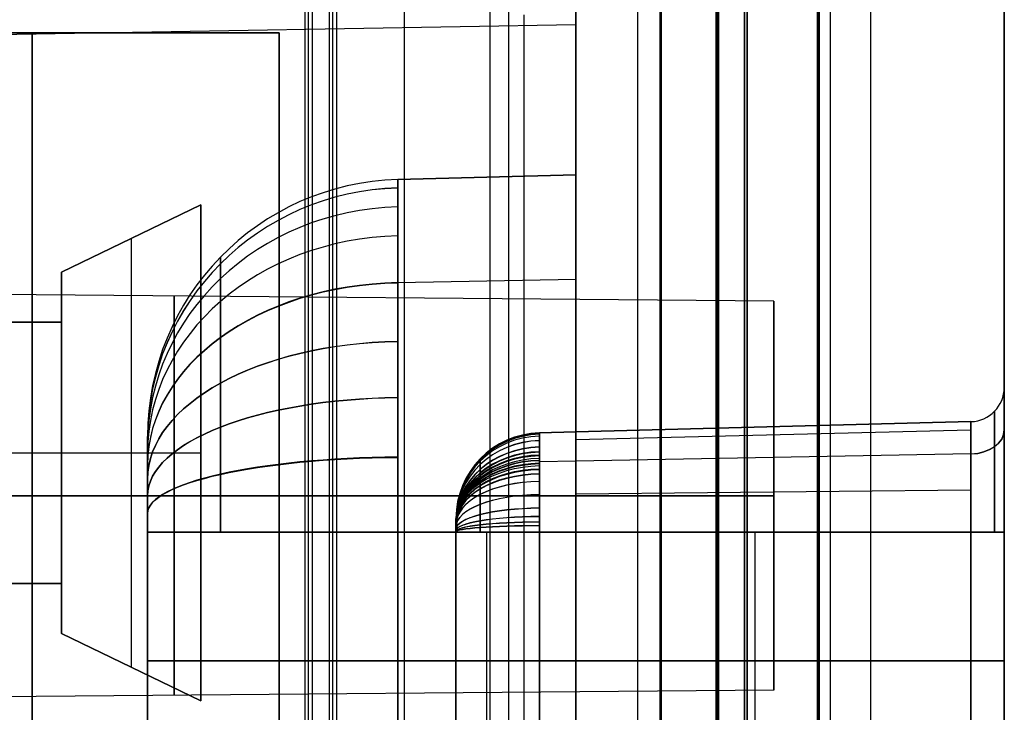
# Model space of a CAD drawing. Extents: x -15 to 7, y 1 to 148.
# Tile 24 of 194: x 1.6 to 7.35, y 23.45 to 27.49. Entities that reach past the tile are written whole.
import ezdxf

# ---------------------------------------------------------------- set-up
doc = ezdxf.new("R2010")
doc.units = 0
doc.layers.add('DEFAULT', color=7, linetype='CONTINUOUS')

msp = doc.modelspace()

# ---------------------------------------------------------------- linework, layer by layer
at = {"layer": 'DEFAULT', "color": 254}
for p, q in [((4.845, 26.5854, -55.5486), (4.845, 135.6283, -55.5486)), ((6.5659, 8.202, -17.9513), (6.5659, 103.3447, -17.9513)), ((7.345, 103.3447, -18.751), (7.345, 8.202, -18.751)), ((6.2552, 10.8888, -19.7), (6.2552, 101.0968, -19.7)), ((6.2596, 10.8888, -19.2), (6.2596, 101.0968, -19.2)), ((6.2639, 101.0968, -18.7), (6.2639, 10.8888, -18.7)), ((6.3296, 101.0968, -18.6), (6.3296, 10.8888, -18.6)), ((6.3296, 101.0968, -19.8), (6.3296, 10.8888, -19.8)), ((6.3296, 101.0968, -19.2), (6.3296, 10.8888, -19.2)), ((5.6639, 100.3968, -18.1), (5.6639, 11.5888, -18.1)), ((5.6718, 11.5888, -18.4), (5.6718, 100.3968, -18.4)), ((5.6796, 11.5888, -18.7), (5.6796, 100.3968, -18.7)), ((5.8296, 100.3968, -17.932), (5.8296, 11.5888, -17.932)), ((5.8296, 11.5888, -18.5956), (5.8296, 100.3968, -18.5956)), ((5.8296, 100.3968, -19.8044), (5.8296, 11.5888, -19.8044)), ((5.8296, 11.5888, -18.2638), (5.8296, 100.3968, -18.2638)), ((3.845, 6.956, -107.038), (3.845, 69.7033, -107.038)), ((4.345, 6.9691, -107.0249), (4.345, 69.6979, -107.0249)), ((4.845, 6.9822, -107.0118), (4.845, 69.6925, -107.0118)), ((4.845, 69.6596, -103.4118), (4.845, 16.8362, -103.4118)), ((4.845, 16.8362, -101.0618), (4.845, 69.6596, -101.0618)), ((5.345, 16.8493, -103.3987), (5.345, 69.6465, -103.3987)), ((5.345, 16.8493, -101.0749), (5.345, 69.6465, -101.0749)), ((5.845, 69.6334, -103.3856), (5.845, 16.8624, -103.3856)), ((5.845, 16.8624, -101.088), (5.845, 69.6334, -101.088)), ((5.845, 16.8624, -102.2368), (5.845, 69.6334, -102.2368)), ((3.845, 7.2574, -107.3477), (3.845, 69.3906, -107.3477)), ((3.845, 8.1702, -107.6575), (3.845, 69.0779, -107.6575)), ((5.2055, 8.2058, -107.6218), (5.2055, 69.0632, -107.6218)), ((6.5659, 8.2414, -107.5862), (6.5659, 69.0485, -107.5862)), ((3.4259, 19.1398, -18.9), (3.4259, 55.2817, -18.9)), ((3.4469, 55.3026, -19.7), (3.4469, 19.1188, -19.7)), ((3.405, 55.2607, -18.1), (3.405, 19.1607, -18.1)), ((7.345, 25.1077, -53.9884), (7.345, 45.6701, -53.9884)), ((5.6639, 11.5888, -18.1), (5.6639, 35.7648, -18.1)), ((5.6718, 11.5888, -18.4), (5.6718, 35.757, -18.4)), ((5.6796, 11.5888, -18.7), (5.6796, 35.7491, -18.7)), ((6.2639, 35.7491, -18.7), (6.2639, 10.8888, -18.7)), ((6.2552, 10.8888, -19.7), (6.2552, 35.7229, -19.7)), ((6.2596, 10.8888, -19.2), (6.2596, 35.736, -19.2)), ((5.3373, 11.4182, -21.0201), (5.3373, 28.9159, -21.0201)), ((5.8296, 28.9331, -21.033), (5.8296, 11.5888, -21.033)), ((4.845, 28.8987, -21.0072), (4.845, 11.4311, -21.0072)), ((7.345, 8.2414, -106.7865), (7.345, 27.763, -106.7865)), ((3.2839, 18.8365, -18.9), (3.2839, 27.5858, -18.9)), ((3.3049, 27.6067, -19.7), (3.3049, 18.8155, -19.7)), ((3.263, 27.5648, -18.1), (3.263, 18.8574, -18.1)), ((3.113, 27.4148, -18.1), (-3.745, 27.4148, -18.1)), ((3.113, 27.4148, -27.244), (-3.745, 27.4148, -27.244)), ((-3.745, 27.4148, -22.672), (3.113, 27.4148, -22.672)), ((-1.5, 27.3525, -37.1122), (4.845, 27.4633, -37.1122)), ((3.113, 27.4148, -27.244), (3.113, 27.4148, -18.1)), ((3.113, 27.4148, -18.1), (3.113, 19.0074, -18.1)), ((3.113, 19.0074, -27.244), (3.113, 27.4148, -27.244)), ((3.113, 27.4148, -22.672), (3.113, 19.0074, -22.672)), ((4.845, 26.5854, -69.2574), (3.8057, 26.5582, -69.2574)), ((3.8057, 26.5582, -54.5761), (4.845, 26.5854, -54.5761)), ((4.845, 26.5854, -61.9167), (3.8057, 26.5582, -61.9167)), ((3.8057, 26.5582, -69.2574), (3.8057, 26.5582, -54.5761)), ((4.3254, 26.5718, -69.2574), (4.3254, 26.5718, -54.5761)), ((4.845, 26.5854, -54.5761), (4.845, 26.5854, -69.2574)), ((1.843, 26.0178, -18.1), (2.6558, 26.4115, -18.1)), ((2.6558, 26.4115, -26.5074), (1.843, 26.0178, -26.5074)), ((2.6558, 26.4115, -22.3037), (1.843, 26.0178, -22.3037)), ((2.6558, 26.4115, -18.1), (2.6558, 23.5159, -18.1)), ((2.6558, 26.4115, -26.5074), (2.6558, 26.4115, -18.1)), ((2.6558, 23.5159, -26.5074), (2.6558, 26.4115, -26.5074)), ((2.6558, 26.4115, -22.3037), (2.6558, 23.5159, -22.3037)), ((2.2494, 26.2147, -26.5074), (2.2494, 26.2147, -18.1)), ((2.2494, 26.2147, -26.5074), (2.2494, 23.7128, -26.5074)), ((1.843, 25.7257, -18.1), (1.843, 26.0178, -18.1)), ((1.843, 26.0178, -26.5074), (1.843, 26.0178, -18.1)), ((1.843, 26.0178, -26.5074), (1.843, 23.9096, -26.5074)), ((1.843, 26.0178, -22.3037), (1.843, 25.7257, -22.3037)), ((4.845, 25.9749, -53.1022), (3.8057, 25.9557, -53.1214)), ((4.845, 25.9749, -70.7313), (3.8057, 25.9557, -70.7121)), ((6, 25.8478, -37.1122), (-1, 25.9089, -37.1122)), ((6, 23.5787, -37.1122), (6, 25.8478, -37.1122)), ((1.208, 25.7257, -18.1), (1.843, 25.7257, -18.1)), ((1.843, 25.7257, -24.9072), (1.208, 25.7257, -24.9072)), ((1.208, 25.7257, -21.5036), (1.843, 25.7257, -21.5036)), ((1.843, 24.2017, -24.9072), (1.843, 25.7257, -24.9072)), ((1.843, 25.7257, -18.1), (1.843, 25.7257, -24.9072)), ((7.345, 25.3457, -54.5761), (7.345, 25.3457, -69.2574)), ((7.1502, 25.1458, -61.9167), (4.6319, 25.0798, -61.9167)), ((4.845, 25.0854, -54.5761), (7.1502, 25.1458, -54.5761)), ((7.1502, 25.1458, -69.2574), (4.845, 25.0854, -69.2574)), ((7.1502, 25.1458, -69.2574), (4.845, 25.0854, -69.2574)), ((5.8911, 25.1128, -69.2574), (5.8911, 25.1128, -54.5761)), ((7.1502, 25.1458, -54.5761), (7.1502, 25.1458, -69.2574)), ((2.345, 25.0587, -69.2574), (2.345, 25.0587, -54.5761)), ((2.345, 22.443, -61.9167), (2.345, 25.0587, -61.9167)), ((4.6319, 25.0798, -54.5761), (4.845, 25.0854, -54.5761)), ((4.845, 25.0854, -69.2574), (4.6319, 25.0798, -69.2574)), ((4.845, 25.0854, -69.2574), (4.6319, 25.0798, -69.2574)), ((4.6319, 25.0798, -69.2574), (4.6319, 25.0798, -54.5761)), ((7.1502, 25.0964, -54.3314), (4.845, 25.0405, -54.3544)), ((7.1502, 25.0964, -69.502), (4.845, 25.0405, -69.4791)), ((-0.062, 24.9637, -24.9072), (1.843, 24.9637, -24.9072)), ((1.843, 24.9637, -26.5074), (2.6558, 24.9637, -26.5074)), ((1.843, 24.9637, -24.9072), (1.843, 24.9637, -26.5074)), ((2.6558, 24.9637, -26.5074), (2.6558, 24.9637, -18.1)), ((7.1502, 24.9569, -54.1202), (4.845, 24.9143, -54.1628)), ((7.1502, 24.9569, -69.7133), (4.845, 24.9143, -69.6706)), ((4.845, 24.9143, -54.1628), (4.6319, 24.9103, -54.1668)), ((4.845, 24.9143, -69.6706), (4.6319, 24.9103, -69.6667)), ((-1.5, 24.7133, -39.7514), (4.845, 24.7133, -39.8622)), ((4.845, 24.7133, -34.3622), (-1.5, 24.7133, -34.4729)), ((-1, 24.7133, -38.3078), (6, 24.7133, -38.2467)), ((6, 24.7133, -35.9776), (-1, 24.7133, -35.9165)), ((7.1502, 24.7456, -53.9807), (4.845, 24.7227, -54.0366)), ((7.1502, 24.7456, -69.8527), (4.845, 24.7227, -69.7969)), ((6, 24.7133, -38.2467), (6, 24.7133, -35.9776)), ((4.145, 24.58, -54.5761), (4.145, 24.58, -69.2574)), ((4.145, 24.501, -54.4971), (4.145, 24.58, -54.5761)), ((4.145, 24.58, -69.2574), (4.145, 24.501, -69.3364)), ((4.145, 22.9217, -61.9167), (4.145, 24.58, -61.9167)), ((2.345, 23.0007, -69.8151), (2.345, 24.501, -69.8151)), ((2.345, 24.501, -54.0184), (2.345, 23.0007, -54.0184)), ((3.8057, 23.0007, -71.3146), (3.8057, 24.501, -71.3146)), ((3.8057, 24.501, -71.3146), (4.845, 24.501, -71.3418)), ((4.845, 24.501, -52.4917), (3.8057, 24.501, -52.5189)), ((3.8057, 24.501, -52.5189), (3.8057, 23.0007, -52.5189)), ((4.145, 23.0007, -54.4971), (4.145, 24.501, -54.4971)), ((4.145, 24.501, -69.3364), (4.145, 23.0007, -69.3364)), ((4.3254, 23.0007, -71.3282), (4.3254, 24.501, -71.3282)), ((4.3254, 23.0007, -52.5053), (4.3254, 24.501, -52.5053)), ((4.6319, 24.501, -53.9973), (4.6319, 23.0007, -53.9973)), ((4.845, 24.501, -53.9917), (4.6319, 24.501, -53.9973)), ((4.6319, 24.501, -69.8362), (4.845, 24.501, -69.8418)), ((4.6319, 23.0007, -69.8362), (4.6319, 24.501, -69.8362)), ((4.845, 24.501, -53.9917), (4.6319, 24.501, -53.9973)), ((4.845, 24.501, -71.3418), (4.845, 23.0007, -71.3418)), ((4.845, 23.0007, -52.4917), (4.845, 24.501, -52.4917)), ((7.1502, 24.501, -53.9313), (4.845, 24.501, -53.9917)), ((4.845, 24.501, -69.8418), (7.1502, 24.501, -69.9021)), ((7.1502, 24.501, -53.9313), (4.845, 24.501, -53.9917)), ((5.8911, 23.0007, -53.9643), (5.8911, 24.501, -53.9643)), ((5.8911, 23.0007, -69.8692), (5.8911, 24.501, -69.8692)), ((7.1502, 23.0007, -53.9313), (7.1502, 24.501, -53.9313)), ((7.1502, 24.501, -69.9021), (7.1502, 23.0007, -69.9021)), ((7.345, 23.0007, -53.7314), (7.345, 24.501, -53.7314)), ((7.345, 24.501, -70.1021), (7.345, 23.0007, -70.1021)), ((1.843, 24.2017, -18.1), (1.208, 24.2017, -18.1)), ((1.208, 24.2017, -24.9072), (1.843, 24.2017, -24.9072)), ((1.208, 24.2017, -21.5036), (1.843, 24.2017, -21.5036)), ((1.843, 23.9096, -18.1), (1.843, 24.2017, -18.1)), ((1.843, 24.2017, -24.9072), (1.843, 24.2017, -18.1)), ((1.843, 24.2017, -22.3037), (1.843, 23.9096, -22.3037)), ((1.843, 23.9096, -26.5074), (2.6558, 23.5159, -26.5074)), ((2.6558, 23.5159, -18.1), (1.843, 23.9096, -18.1)), ((1.843, 23.9096, -26.5074), (1.843, 23.9096, -18.1)), ((1.843, 23.9096, -22.3037), (2.6558, 23.5159, -22.3037)), ((2.345, 23.7509, -54.0184), (2.345, 23.7509, -69.8151)), ((4.845, 23.7509, -71.3418), (3.8057, 23.7509, -71.3146)), ((3.8057, 23.7509, -52.5189), (4.845, 23.7509, -52.4917)), ((4.145, 23.7509, -69.3364), (4.145, 23.7509, -54.4971)), ((4.6319, 23.7509, -53.9973), (7.1502, 23.7509, -53.9313)), ((7.1502, 23.7509, -69.9021), (4.6319, 23.7509, -69.8362)), ((2.2494, 23.7128, -26.5074), (2.2494, 23.7128, -18.1)), ((5.6639, 23.6768, -18.1), (5.6796, 23.6768, -18.7)), ((6, 23.5787, -37.1122), (-1, 23.5177, -37.1122)), ((2.6558, 23.5159, -18.1), (2.6558, 23.5159, -26.5074))]:
    msp.add_line(p, q, dxfattribs=at)
at = {"layer": 'DEFAULT', "color": 171}
for p, q in [((4.453, 1.062, -106.8618), (4.453, 70.4573, -106.8618)), ((4.5403, 27.5187, -104.3618), (4.5403, 3.37, -104.3618))]:
    msp.add_line(p, q, dxfattribs=at)
at = {"layer": 'DEFAULT', "color": 254, "extrusion": (1, 0, 0)}
for centre, radius, start, end in [((24.7133, -37.1122, 4.845), 2.75, 270, 90), ((24.7133, -37.1122, 1.6725), 2.6946, 270, 90), ((24.5011, -54.576, 4.845), 2.0843, 359.99806, 90.00194), ((24.7133, -37.1122, 2.5), 1.1651, 270, 90), ((24.7133, -37.1122, 6), 1.1345, 270, 90), ((24.5011, -54.576, 7.345), 0.8446, 359.99519, 90.00481), ((24.7133, -37.1122, 1.6725), 2.6946, 90, 270), ((24.7133, -37.1122, 2.5), 1.1651, 90, 270), ((24.7133, -37.1122, 4.845), 2.75, 90, 270), ((24.7133, -37.1122, 6), 1.1345, 90, 270)]:
    msp.add_arc(centre, radius, start, end, dxfattribs=at)
at = {"layer": 'DEFAULT', "color": 254}
for centre, radius, start, end in [((3.845, 25.0587, -54.5761), 1.5, 91.5, 180), ((3.845, 25.0587, -61.9167), 1.5, 91.5, 180), ((7.145, 25.3457, -61.9167), 0.2, 271.5, 0), ((4.645, 24.58, -69.2574), 0.5, 91.5, 180), ((4.645, 24.58, -61.9167), 0.5, 91.5, 180)]:
    msp.add_arc(centre, radius, start, end, dxfattribs=at)
at = {"layer": 'DEFAULT', "color": 254, "extrusion": (7.549e-08, 7.36766e-08, 1)}
msp.add_arc((3.845, 25.0587, -69.2574), 1.5, 91.5, 180, dxfattribs=at)
at = {"layer": 'DEFAULT', "color": 254, "extrusion": (1, -3.38996e-12, -3.3891e-12)}
msp.add_arc((24.5011, -54.576, 3.8057), 2.0571, 359.99803, 90.00197, dxfattribs=at)
at = {"layer": 'DEFAULT', "color": 254, "extrusion": (1, -3.39931e-12, 3.4006e-12)}
msp.add_arc((24.5011, -69.2575, 3.8057), 2.0571, 269.99803, 0.00197, dxfattribs=at)
at = {"layer": 'DEFAULT', "color": 254, "extrusion": (1, 3.57083e-09, 3.57083e-09)}
msp.add_arc((24.5011, -54.576, 3.8057), 2.0571, 359.99804, 90.00196, dxfattribs=at)
at = {"layer": 'DEFAULT', "color": 254, "extrusion": (1, 3.57106e-09, -3.57106e-09)}
msp.add_arc((24.5011, -69.2575, 3.8057), 2.0571, 269.99804, 0.00196, dxfattribs=at)
at = {"layer": 'DEFAULT', "color": 254, "extrusion": (1, 1.02868e-15, -1.02868e-15)}
msp.add_arc((24.5011, -69.2575, 4.845), 2.0843, 269.99806, 0.00194, dxfattribs=at)
at = {"layer": 'DEFAULT', "color": 254, "extrusion": (5.48703e-15, 0.218544, 0.975827)}
msp.add_arc((-3.845, -39.5998, -62.2152), 1.5, 271.5038, 359.98348, dxfattribs=at)
at = {"layer": 'DEFAULT', "color": 254, "extrusion": (2.21332e-14, -0.219401, 0.975635)}
msp.add_arc((3.845, 12.4853, -58.6353), 1.5, 91.50382, 179.98639, dxfattribs=at)
at = {"layer": 'DEFAULT', "color": 254, "extrusion": (7.16744e-15, -0.382004, 0.924161)}
msp.add_arc((3.845, 2.3486, -59.796), 1.5, 91.50604, 180, dxfattribs=at)
at = {"layer": 'DEFAULT', "color": 254, "extrusion": (3.67721e-15, 0.382084, 0.924128)}
msp.add_arc((-3.845, -49.6582, -54.6418), 1.5, 271.50604, 0, dxfattribs=at)
at = {"layer": 'DEFAULT', "color": 254, "extrusion": (1.18442e-15, -0.535427, 0.844581)}
msp.add_arc((3.845, -7.973, -59.1988), 1.5, 91.50382, 179.99118, dxfattribs=at)
at = {"layer": 'DEFAULT', "color": 254, "extrusion": (1.11588e-14, 0.535457, 0.844562)}
msp.add_arc((-3.845, -58.3324, -45.3865), 1.5, 271.50382, 359.9904, dxfattribs=at)
at = {"layer": 'DEFAULT', "color": 254, "extrusion": (1, 1.59672e-09, 1.59556e-09)}
msp.add_arc((24.5011, -54.576, 2.7705), 1.6043, 359.9975, 90.00252, dxfattribs=at)
at = {"layer": 'DEFAULT', "color": 254, "extrusion": (1, 1.59551e-09, -1.59668e-09)}
msp.add_arc((24.5011, -69.2575, 2.7705), 1.6043, 269.9975, 0.00252, dxfattribs=at)
at = {"layer": 'DEFAULT', "color": 254, "extrusion": (2.09375e-14, -0.706453, 0.70776)}
msp.add_arc((3.845, -20.6569, -55.9354), 1.5, 91.5, 180, dxfattribs=at)
at = {"layer": 'DEFAULT', "color": 254, "extrusion": (-5.17207e-15, 0.70776, 0.706453)}
msp.add_arc((-3.845, -66.8841, -31.5861), 1.5, 271.5, 360, dxfattribs=at)
at = {"layer": 'DEFAULT', "color": 254, "extrusion": (1.00678e-14, 0.844562, -0.535457)}
msp.add_arc((-3.845, -32.4182, 49.9294), 1.5, 0.0096, 88.49618, dxfattribs=at)
at = {"layer": 'DEFAULT', "color": 254, "extrusion": (-6.60784e-15, 0.844581, 0.535427)}
msp.add_arc((-3.845, -72.1674, -16.3756), 1.5, 271.50382, 359.99118, dxfattribs=at)
at = {"layer": 'DEFAULT', "color": 254, "extrusion": (1.20466e-07, 1.1808e-07, 1)}
msp.add_arc((7.145, 25.3457, -69.2574), 0.2, 271.5, 360, dxfattribs=at)
at = {"layer": 'DEFAULT', "color": 254, "extrusion": (-1.2093e-07, -1.18072e-07, 1)}
msp.add_arc((7.145, 25.3457, -54.5761), 0.2, 271.5, 0, dxfattribs=at)
at = {"layer": 'DEFAULT', "color": 254, "extrusion": (1, -6.13635e-16, -5.6955e-15)}
msp.add_arc((24.5011, -69.2575, 7.345), 0.8446, 269.99519, 0.00481, dxfattribs=at)
at = {"layer": 'DEFAULT', "color": 254, "extrusion": (-4.98604e-15, 0.924128, -0.382084)}
msp.add_arc((-3.845, -40.5198, 43.4953), 1.5, 0, 88.49396, dxfattribs=at)
at = {"layer": 'DEFAULT', "color": 254, "extrusion": (6.63767e-15, 0.924161, 0.382004)}
msp.add_arc((-3.845, -73.9185, -3.8131), 1.5, 271.50604, 0, dxfattribs=at)
at = {"layer": 'DEFAULT', "color": 254, "extrusion": (1, -1.11056e-11, 1.10741e-11)}
msp.add_arc((24.5011, -69.2575, 7.2883), 0.7051, 269.99424, 0.00576, dxfattribs=at)
at = {"layer": 'DEFAULT', "color": 254, "extrusion": (1, -1.10289e-11, -1.10352e-11)}
msp.add_arc((24.5011, -54.576, 7.2883), 0.7051, 359.99424, 90.00576, dxfattribs=at)
at = {"layer": 'DEFAULT', "color": 254, "extrusion": (1, 1.88116e-14, 7.79082e-15)}
msp.add_arc((24.5011, -54.576, 7.1502), 0.6447, 359.9937, 90.0063, dxfattribs=at)
at = {"layer": 'DEFAULT', "color": 254, "extrusion": (1, 6.65061e-15, -6.65061e-15)}
msp.add_arc((24.5011, -69.2575, 7.1502), 0.6447, 269.9937, 0.0063, dxfattribs=at)
at = {"layer": 'DEFAULT', "color": 254, "extrusion": (1, -3.46464e-11, 3.46464e-11)}
msp.add_arc((24.5011, -69.2575, 7.1502), 0.6447, 269.9937, 0.0063, dxfattribs=at)
at = {"layer": 'DEFAULT', "color": 254, "extrusion": (1, -3.46807e-11, -3.46918e-11)}
msp.add_arc((24.5011, -54.576, 7.1502), 0.6447, 359.9937, 90.0063, dxfattribs=at)
at = {"layer": 'DEFAULT', "color": 254, "extrusion": (1, -5.56189e-15, 5.58686e-15)}
msp.add_arc((24.5011, -54.576, 2.345), 0.5576, 359.99275, 90.00728, dxfattribs=at)
at = {"layer": 'DEFAULT', "color": 254, "extrusion": (1, -4.72179e-16, -4.30585e-15)}
msp.add_arc((24.5011, -69.2575, 2.345), 0.5576, 269.99275, 0.00728, dxfattribs=at)
at = {"layer": 'DEFAULT', "color": 254, "extrusion": (3.31023e-08, -4.1947e-07, 1)}
msp.add_arc((4.645, 24.58, -54.5761), 0.5, 91.50001, 179.99999, dxfattribs=at)
at = {"layer": 'DEFAULT', "color": 254, "extrusion": (4.37905e-14, 0.072708, 0.997353)}
msp.add_arc((-4.645, -29.5506, -67.2889), 0.5, 271.4976, 359.99594, dxfattribs=at)
at = {"layer": 'DEFAULT', "color": 254, "extrusion": (1.05593e-14, -0.071807, 0.997419)}
msp.add_arc((4.645, 20.5977, -56.1983), 0.5, 91.49836, 179.99845, dxfattribs=at)
at = {"layer": 'DEFAULT', "color": 254, "extrusion": (4.48499e-14, -0.110484, 0.993878)}
msp.add_arc((4.645, 18.3999, -56.9538), 0.5, 91.49852, 179.99757, dxfattribs=at)
at = {"layer": 'DEFAULT', "color": 254, "extrusion": (1.96485e-13, 0.11164, 0.993749)}
msp.add_arc((-4.645, -32.1584, -66.0842), 0.5, 271.49591, 359.9896, dxfattribs=at)
at = {"layer": 'DEFAULT', "color": 254, "extrusion": (2.33828e-14, -0.166725, 0.986003)}
msp.add_arc((4.645, 15.1373, -57.9026), 0.5, 91.50136, 179.99667, dxfattribs=at)
at = {"layer": 'DEFAULT', "color": 254, "extrusion": (5.95988e-14, 0.168087, 0.985772)}
msp.add_arc((-4.645, -35.872, -64.1482), 0.5, 271.49397, 359.97827, dxfattribs=at)
at = {"layer": 'DEFAULT', "color": 254, "extrusion": (-1.73199e-14, -0.249879, 0.968277)}
msp.add_arc((4.645, 10.1642, -58.9716), 0.5, 91.50461, 179.9964, dxfattribs=at)
at = {"layer": 'DEFAULT', "color": 254, "extrusion": (-6.6367e-14, 0.251269, 0.967917)}
msp.add_arc((-4.645, -41.1951, -60.8746), 0.5, 271.49416, 359.97847, dxfattribs=at)
at = {"layer": 'DEFAULT', "color": 254, "extrusion": (1, -2.9593e-06, 2.9593e-06)}
msp.add_arc((24.5011, -69.2575, 4.6316), 0.5787, 269.99552, 0.00448, dxfattribs=at)
at = {"layer": 'DEFAULT', "color": 254, "extrusion": (1, -2.96081e-06, -2.96081e-06)}
msp.add_arc((24.5011, -54.576, 4.632), 0.5787, 359.99552, 90.00448, dxfattribs=at)
at = {"layer": 'DEFAULT', "color": 254, "extrusion": (1, 2.14884e-15, 5.18866e-15)}
msp.add_arc((24.5011, -54.576, 4.845), 0.5843, 359.99305, 90.00695, dxfattribs=at)
at = {"layer": 'DEFAULT', "color": 254, "extrusion": (1, 8.41192e-15, -9.93183e-15)}
msp.add_arc((24.5011, -69.2575, 4.845), 0.5843, 269.99305, 0.00695, dxfattribs=at)
at = {"layer": 'DEFAULT', "color": 254, "extrusion": (1.10796e-13, 0.706923, 0.70729)}
msp.add_arc((-7.145, -67.1337, -31.6648), 0.2, 91.5, 180, dxfattribs=at)
at = {"layer": 'DEFAULT', "color": 254, "extrusion": (-1.18628e-13, 0.70729, -0.706923)}
msp.add_arc((-7.145, -20.4361, 55.9104), 0.2, 180, 268.5, dxfattribs=at)
at = {"layer": 'DEFAULT', "color": 254, "extrusion": (7.51701e-14, -0.379542, 0.925174)}
msp.add_arc((4.645, 2.0314, -59.7914), 0.5, 91.50661, 179.99816, dxfattribs=at)
at = {"layer": 'DEFAULT', "color": 254, "extrusion": (2.7129e-14, 0.382497, 0.923957)}
msp.add_arc((-4.645, -49.2062, -54.6195), 0.5, 271.49855, 359.99977, dxfattribs=at)
at = {"layer": 'DEFAULT', "color": 254, "extrusion": (6.59826e-14, -0.503835, 0.8638)}
msp.add_arc((4.645, -6.2554, -59.4827), 0.5, 91.50549, 179.99784, dxfattribs=at)
at = {"layer": 'DEFAULT', "color": 254, "extrusion": (-2.398e-14, 0.508578, 0.861016)}
msp.add_arc((-4.645, -56.3965, -47.1758), 0.5, 271.5003, 359.99397, dxfattribs=at)
at = {"layer": 'DEFAULT', "color": 254, "extrusion": (5.39303e-15, 0.975635, 0.219401)}
msp.add_arc((-3.845, -73.5007, 8.6954), 1.5, 271.50382, 359.98639, dxfattribs=at)
at = {"layer": 'DEFAULT', "color": 254, "extrusion": (6.57705e-14, -0.576649, 0.816992)}
msp.add_arc((4.645, -11.3757, -58.7113), 0.5, 91.50336, 179.99657, dxfattribs=at)
at = {"layer": 'DEFAULT', "color": 254, "extrusion": (-5.17017e-14, 0.583885, 0.811836)}
msp.add_arc((-4.645, -60.4076, -41.9253), 0.5, 271.5007, 0.00039, dxfattribs=at)
at = {"layer": 'DEFAULT', "color": 254, "extrusion": (4.74967e-14, -0.622395, 0.782703)}
msp.add_arc((4.645, -14.7122, -57.9614), 0.5, 91.50175, 180.0006, dxfattribs=at)
at = {"layer": 'DEFAULT', "color": 254, "extrusion": (7.6019e-14, 0.633226, 0.773967)}
msp.add_arc((-4.645, -62.8973, -38.0926), 0.5, 271.5003, 0.00379, dxfattribs=at)
at = {"layer": 'DEFAULT', "color": 254, "extrusion": (-9.13466e-15, 0.975827, -0.218544)}
msp.add_arc((-3.845, -47.347, 35.8225), 1.5, 0.01652, 88.4962, dxfattribs=at)
at = {"layer": 'DEFAULT', "color": 254, "extrusion": (-4.1075e-14, 0.66641, 0.745586)}
msp.add_arc((-4.645, -64.5003, -35.3125), 0.5, 271.49996, 0.00439, dxfattribs=at)
at = {"layer": 'DEFAULT', "color": 254, "extrusion": (-2.58646e-14, 0.688953, 0.724806)}
msp.add_arc((-4.645, -65.5525, -33.3196), 0.5, 271.49981, 0.00428, dxfattribs=at)
at = {"layer": 'DEFAULT', "color": 254, "extrusion": (1.19162e-14, -0.692884, 0.721049)}
msp.add_arc((4.645, -20.0695, -56.3272), 0.5, 91.49992, 180.00383, dxfattribs=at)
at = {"layer": 'DEFAULT', "color": 254, "extrusion": (-3.44167e-14, 0.721049, 0.692884)}
msp.add_arc((-4.645, -66.9933, -30.3198), 0.5, 271.49992, 0.00383, dxfattribs=at)
at = {"layer": 'DEFAULT', "color": 254, "extrusion": (-3.50469e-16, 0.724806, -0.688953)}
msp.add_arc((-4.645, -22.5981, 55.3603), 0.5, 359.99572, 88.50019, dxfattribs=at)
at = {"layer": 'DEFAULT', "color": 254, "extrusion": (-2.80376e-14, 0.745586, -0.66641)}
msp.add_arc((-4.645, -24.2845, 54.6405), 0.5, 359.99561, 88.50004, dxfattribs=at)
at = {"layer": 'DEFAULT', "color": 254, "extrusion": (1, 9.39598e-07, -9.38438e-07)}
msp.add_arc((24.5011, -69.2574, 4.287), 0.4278, 269.99385, 0.00579, dxfattribs=at)
at = {"layer": 'DEFAULT', "color": 254, "extrusion": (1, 9.4059e-07, 9.40591e-07)}
msp.add_arc((24.5011, -54.576, 4.2868), 0.4278, 359.99385, 90.00615, dxfattribs=at)
at = {"layer": 'DEFAULT', "color": 254, "extrusion": (6.3542e-14, 0.773967, -0.633226)}
msp.add_arc((-4.645, -26.6466, 53.5264), 0.5, 359.99621, 88.4997, dxfattribs=at)
at = {"layer": 'DEFAULT', "color": 254, "extrusion": (2.13823e-14, 0.782703, 0.622395)}
msp.add_arc((-4.645, -69.536, -23.9237), 0.5, 271.50175, 0.0006, dxfattribs=at)
at = {"layer": 'DEFAULT', "color": 254, "extrusion": (4.73202e-15, 0.811836, -0.583885)}
msp.add_arc((-4.645, -29.9226, 51.7624), 0.5, 359.99961, 88.4993, dxfattribs=at)
at = {"layer": 'DEFAULT', "color": 254, "extrusion": (-6.14232e-14, 0.816992, 0.576649)}
msp.add_arc((-4.645, -70.7896, -19.9147), 0.5, 271.50336, 359.99657, dxfattribs=at)
at = {"layer": 'DEFAULT', "color": 254, "extrusion": (-6.83639e-14, 0.861016, -0.508578)}
msp.add_arc((-4.645, -34.4522, 48.8567), 0.5, 0.00603, 88.4997, dxfattribs=at)
at = {"layer": 'DEFAULT', "color": 254, "extrusion": (-1.40239e-16, 0.8638, 0.503835)}
msp.add_arc((-4.645, -72.2469, -13.7257), 0.5, 271.50549, 359.99784, dxfattribs=at)
at = {"layer": 'DEFAULT', "color": 254, "extrusion": (-3.84503e-14, 0.923957, -0.382497)}
msp.add_arc((-4.645, -40.9768, 43.5133), 0.5, 0.00023, 88.50145, dxfattribs=at)
at = {"layer": 'DEFAULT', "color": 254, "extrusion": (-2.57345e-14, 0.925174, 0.379542)}
msp.add_arc((-4.645, -73.4519, -3.6183), 0.5, 271.50661, 359.99816, dxfattribs=at)
at = {"layer": 'DEFAULT', "color": 254, "extrusion": (-3.50684e-16, 0.967917, -0.251269)}
msp.add_arc((-4.645, -46.5909, 37.4238), 0.5, 0.02153, 88.50584, dxfattribs=at)
at = {"layer": 'DEFAULT', "color": 254, "extrusion": (-7.8886e-15, 0.968277, 0.249879)}
msp.add_arc((-4.645, -73.2605, 6.4133), 0.5, 271.50461, 359.9964, dxfattribs=at)
at = {"layer": 'DEFAULT', "color": 254, "extrusion": (-3.08953e-14, 0.985772, -0.168087)}
msp.add_arc((-4.645, -49.6029, 33.3204), 0.5, 0.02174, 88.50603, dxfattribs=at)
at = {"layer": 'DEFAULT', "color": 254, "extrusion": (1.94389e-14, 0.986003, 0.166725)}
msp.add_arc((-4.645, -72.4513, 12.6057), 0.5, 271.50136, 359.99667, dxfattribs=at)
at = {"layer": 'DEFAULT', "color": 254, "extrusion": (1.62145e-15, 0.993749, -0.11164)}
msp.add_arc((-4.645, -51.421, 30.4358), 0.5, 0.0104, 88.50409, dxfattribs=at)
at = {"layer": 'DEFAULT', "color": 254, "extrusion": (4.17828e-14, 0.993878, 0.110484)}
msp.add_arc((-4.645, -71.619, 16.6943), 0.5, 271.49852, 359.99757, dxfattribs=at)
at = {"layer": 'DEFAULT', "color": 254, "extrusion": (-2.84284e-14, 0.997353, -0.072708)}
msp.add_arc((-4.645, -52.5714, 28.4005), 0.5, 0.00406, 88.5024, dxfattribs=at)
at = {"layer": 'DEFAULT', "color": 254, "extrusion": (-2.00933e-14, 0.997419, 0.071807)}
msp.add_arc((-4.645, -70.9168, 19.4609), 0.5, 271.49836, 359.99845, dxfattribs=at)
at = {"layer": 'DEFAULT', "color": 254, "extrusion": (-7.54851e-08, 1, -7.36718e-08)}
msp.add_arc((-3.845, -54.0184, 24.501), 1.5, 0, 88.5, dxfattribs=at)
at = {"layer": 'DEFAULT', "color": 254, "extrusion": (1.70095e-10, 1, 1.18774e-13)}
msp.add_arc((-3.845, -69.8151, 24.501), 1.5, 271.5, 0, dxfattribs=at)
at = {"layer": 'DEFAULT', "color": 254, "extrusion": (-1.98468e-07, 1, 1.93885e-07)}
msp.add_arc((-4.645, -69.3364, 24.501), 0.5, 271.5, 0, dxfattribs=at)
at = {"layer": 'DEFAULT', "color": 254, "extrusion": (3.28427e-08, 1, -4.18179e-07)}
msp.add_arc((-4.645, -54.4971, 24.5011), 0.5, 0, 88.5, dxfattribs=at)
at = {"layer": 'DEFAULT', "color": 254, "extrusion": (-1.26854e-08, 1, 2.36156e-08)}
msp.add_arc((-7.145, -70.1021, 24.501), 0.2, 91.5, 180, dxfattribs=at)
at = {"layer": 'DEFAULT', "color": 254, "extrusion": (2.03595e-08, 1, -2.55257e-07)}
msp.add_arc((-7.145, -53.7314, 24.501), 0.2, 180, 268.5, dxfattribs=at)
at = {"layer": 'DEFAULT', "color": 254, "extrusion": (0, 1, 0)}
msp.add_arc((-3.845, -54.0184, 23.7509), 1.5, 0, 88.5, dxfattribs=at)
at = {"layer": 'DEFAULT', "color": 254, "extrusion": (0, 1, 1.13687e-13)}
msp.add_arc((-3.845, -69.8151, 23.7509), 1.5, 271.5, 0, dxfattribs=at)
at = {"layer": 'DEFAULT', "color": 254, "extrusion": (0, 1, 1.42109e-14)}
for centre, radius, start, end in [((-4.645, -69.3364, 23.7509), 0.5, 271.5, 0), ((-7.145, -70.1021, 23.7509), 0.2, 91.5, 180)]:
    msp.add_arc(centre, radius, start, end, dxfattribs=at)
at = {"layer": 'DEFAULT', "color": 254, "extrusion": (0, 1, 4.33431e-13)}
for centre, radius, start, end in [((-4.645, -54.4971, 23.7509), 0.5, 0, 88.5), ((-7.145, -53.7314, 23.7509), 0.2, 180, 268.5)]:
    msp.add_arc(centre, radius, start, end, dxfattribs=at)

doc.saveas('drawing.dxf')
